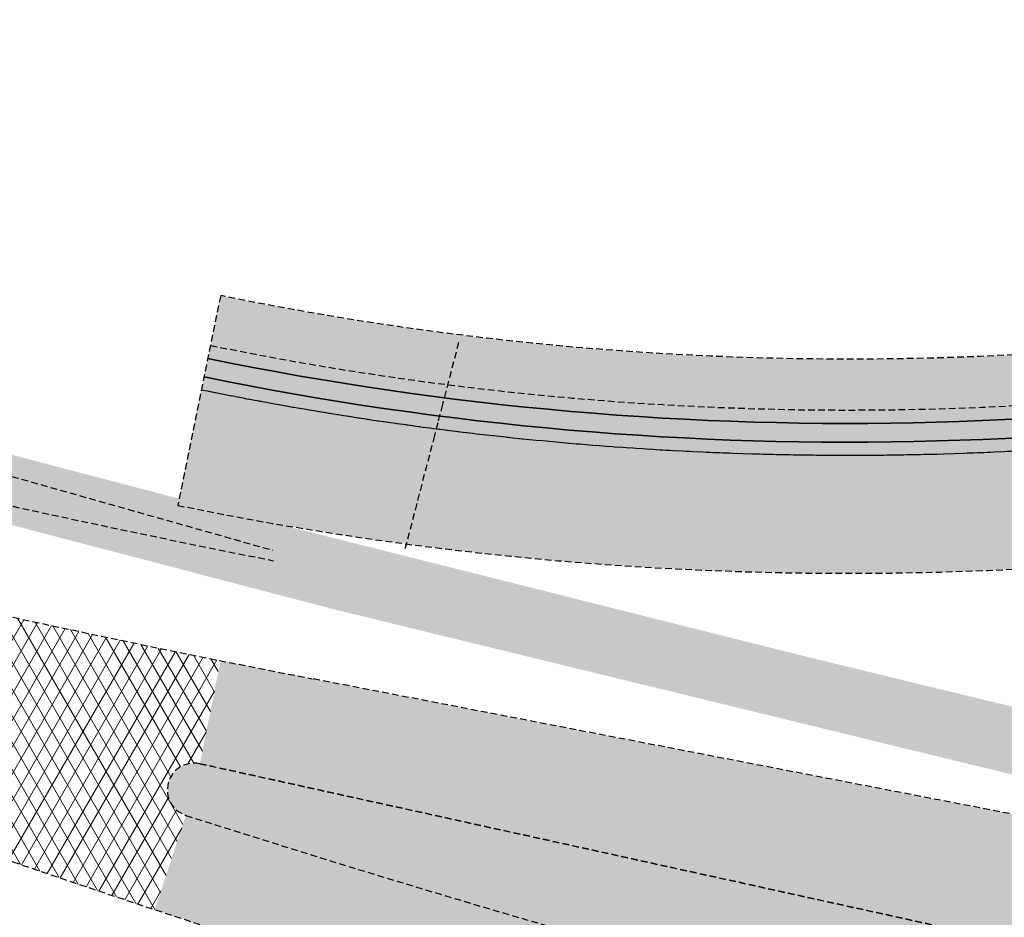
# Model space of a CAD drawing. Header units: metres. Extents: x 101723 to 104407, y 400975 to 405689.
# Tile 28 of 48: x 104193 to 104230, y 402625 to 402658. Entities that reach past the tile are written whole.
import ezdxf

# ---------------------------------------------------------------- set-up
doc = ezdxf.new("R2010")
doc.units = ezdxf.units.M
doc.linetypes.add('HIDDEN', pattern=[0.375, 0.25, -0.125])
doc.layers.add('_hulplijn voor arcering', color=1, linetype='HIDDEN', plot=False)
for name, color, linetype, lineweight, true_color in [('B-WE-VH-OPENVERHARDING_BETONSTRAATSTEEN_HEIDEPAARS-V', 7, 'Continuous', 18, 0xc6b3ff), ('N-WE-GR-GRAS-V', 7, 'Continuous', 18, 0xbeffa8), ('N-WE-GW-WATERGANG_WATERLIJN-V', 7, 'Continuous', 18, 0x006892)]:
    doc.layers.add(name, color=color, linetype=linetype, lineweight=lineweight, true_color=true_color)
for name, color, linetype, lineweight in [('N-WE-GW-TALUD-V', 76, 'Continuous', 18), ('N-WE-GW-WATERGANG_BODEM-G', 90, 'Continuous', 35), ('N-WE-GW-WATERGANG_TALUD-V', 126, 'Continuous', 18), ('N-WE-VH-GESLOTENVERHARDING_ASFALT-V', 253, 'Continuous', 18)]:
    doc.layers.add(name, color=color, linetype=linetype, lineweight=lineweight)

msp = doc.modelspace()

# ---------------------------------------------------------------- hatches: boundary and pattern name
at = {"layer": 'B-WE-VH-OPENVERHARDING_BETONSTRAATSTEEN_HEIDEPAARS-V'}
h = msp.add_hatch(color=256, dxfattribs=at)
h.dxf.hatch_style = 1
h.paths.add_polyline_path([(104231.7493853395, 402623.2343888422), (104199.6381269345, 402630.297256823, 0.9540406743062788), (104199.117714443, 402628.3684412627, 0.01522984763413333), (104228.3615199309, 402619.9558255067), (104230.8287741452, 402619.3267489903)])
at = {"layer": 'N-WE-GR-GRAS-V'}
h = msp.add_hatch(color=256, dxfattribs=at)
h.dxf.hatch_style = 1
h.paths.add_polyline_path([(104159.8453449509, 402650.6544393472), (104181.6104255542, 402644.7241590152), (104200.7690848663, 402639.7009159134), (104222.1267074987, 402634.3395782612), (104230.7725472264, 402632.2398281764), (104233.721896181, 402631.5500254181), (104233.1373308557, 402629.1256828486), (104204.6404123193, 402636.0676653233), (104190.7629724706, 402639.7000678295), (104174.5089212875, 402644.2475274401), (104185.5767998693, 402641.5181697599), (104196.4115231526, 402639.1056205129), (104202.3899187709, 402637.882837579), (104202.3640101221, 402638.2719511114), (104197.8516702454, 402639.5500186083), (104188.7348347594, 402642.1322556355), (104177.7899781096, 402645.2322582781)])
at = {"layer": 'N-WE-GW-TALUD-V'}
h = msp.add_hatch(color=256, dxfattribs=at)
h.dxf.hatch_style = 1
h.paths.add_polyline_path([(103916.7985972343, 402823.336668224), (103921.4068213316, 402831.5008254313), (103921.3407858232, 402832.5018373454), (103912.7634219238, 402823.7121099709), (103912.7729857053, 402822.9299836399), (103931.9137921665, 402804.4273070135), (104013.706999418, 402725.8141046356, 0.0001851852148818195), (104016.2673738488, 402723.3550975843, 0.0003703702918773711), (104017.542869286, 402722.1328216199, 0.0007407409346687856), (104019.6705190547, 402720.1029977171, 0.0009259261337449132), (104021.3707350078, 402718.4917462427, 0.001296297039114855), (104023.4154897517, 402716.5711613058, 0.001481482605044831), (104025.2062753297, 402714.9077519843, 0.001851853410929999), (104027.2245336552, 402713.0579599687, 0.002037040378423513), (104029.06441135, 402711.3978041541, 0.002407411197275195), (104031.0795408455, 402709.6117537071, 0.002592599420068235), (104032.959081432, 402707.9791451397, 0.08550943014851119), (104100.6812986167, 402667.4381220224, 0.002202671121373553), (104102.648075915, 402666.6879082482, 0.002072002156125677), (104104.7532558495, 402665.9054517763, 0.001810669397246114), (104106.7286845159, 402665.1886305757, 0.001680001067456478), (104108.870824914, 402664.428196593, 0.001418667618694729), (104110.8437717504, 402663.7415620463, 0.001288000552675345), (104113.0287813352, 402662.9943604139, 0.001026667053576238), (104114.9779560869, 402662.3378692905, 0.0008960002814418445), (104117.2222969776, 402661.5915616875, 0.0006346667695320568), (104119.0876430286, 402660.9776161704, 0.0005039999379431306), (104121.4468262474, 402660.2070831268, 0.006262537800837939), (104157.1378429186, 402649.0822444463, 0.02351200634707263), (104202.3899187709, 402637.882837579), (104202.3640101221, 402638.2719511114), (104171.5421606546, 402647.0018795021), (104171.2278594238, 402647.1011660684), (104170.1123649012, 402647.4541576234), (104169.1837232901, 402647.7606551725), (104168.38804554, 402648.0107645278), (104167.4394102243, 402648.3067092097), (104166.4909842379, 402648.603279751), (104164.9865304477, 402649.0748156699), (104164.5932815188, 402649.1932422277), (104164.1530399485, 402649.3236843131), (104163.6403966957, 402649.4743645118), (104162.6659012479, 402649.7611592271), (104161.65892664, 402650.0635143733), (104160.7899603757, 402650.3454962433), (104159.8453449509, 402650.6544393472), (104158.899056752, 402650.9576236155), (104157.9500950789, 402651.2517348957), (104157.0013439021, 402651.5465000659), (104156.0535720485, 402651.8444857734), (104155.1061332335, 402652.1435179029), (104154.1589386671, 402652.4432967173), (104153.2119889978, 402652.7438219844), (104152.2652848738, 402653.0450934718), (104151.7948485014, 402653.1877405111), (104151.2538472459, 402653.3516023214), (104150.3604014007, 402653.6096566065), (104149.7024783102, 402653.8001258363), (104149.404535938, 402653.8807364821), (104148.4452775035, 402654.1407849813), (104147.4862002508, 402654.4015682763), (104146.5267948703, 402654.6614232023), (104145.5645937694, 402654.912330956), (104144.1990414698, 402655.2695410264), (104143.6444145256, 402655.4284051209), (104143.5671538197, 402655.4505561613), (104142.6891932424, 402655.7024166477), (104141.82182369, 402655.9515922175), (104141.7340539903, 402655.9767857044), (104140.7789532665, 402656.251372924), (104139.8268484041, 402656.5356664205), (104138.8749797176, 402656.8207691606), (104137.7398043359, 402657.1617434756), (104136.9732023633, 402657.3973781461), (104135.480895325, 402657.8572213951), (104135.0737503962, 402657.9815327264), (104134.1240735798, 402658.2738113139), (104133.1741472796, 402658.5653359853), (104132.2232076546, 402658.853709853), (104131.9176527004, 402658.9465190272), (104131.2723666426, 402659.1424506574), (104130.3216709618, 402659.4317052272), (104129.3711630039, 402659.7216055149), (104128.3566920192, 402660.0317646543), (104127.4699578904, 402660.3009953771), (104126.3912748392, 402660.6292804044), (104125.571471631, 402660.8890691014), (104124.6815918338, 402661.1715957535), (104123.6794712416, 402661.4973504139), (104122.7346782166, 402661.8052203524), (104122.0407682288, 402662.0318158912), (104121.7901339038, 402662.1136821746), (104120.9611417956, 402662.3847161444), (104119.9969892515, 402662.7011161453), (104119.9051076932, 402662.7313063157), (104119.3174978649, 402662.9246459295), (104118.7795014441, 402663.1019785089), (104117.9938875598, 402663.3618513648), (104117.1915516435, 402663.6281621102), (104116.2001979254, 402663.9585526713), (104116.0003664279, 402664.024626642), (104114.8895239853, 402664.3932975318), (104114.3646140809, 402664.5721534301), (104113.9153295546, 402664.7262231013), (104113.3634970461, 402664.9136042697), (104113.2445946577, 402664.9539957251), (104112.5060840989, 402665.2055728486), (104111.726033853, 402665.4728512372), (104110.8359892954, 402665.779854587), (104109.7967951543, 402666.1418459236), (104109.0187150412, 402666.4148872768), (104108.5798010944, 402666.5701138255), (104107.809021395, 402666.8437948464), (104107.0952862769, 402667.089199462), (104106.5631331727, 402667.273721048), (104105.703943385, 402667.5832361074), (104105.1686364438, 402667.7618524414), (104104.4106319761, 402668.0167891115), (104103.528771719, 402668.3163945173), (104102.4412268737, 402668.6912386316), (104101.9739353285, 402668.8551893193), (104101.4404911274, 402669.0434910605), (104100.3904687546, 402669.4152439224), (104099.6353487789, 402669.706084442), (104099.272226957, 402669.8470790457), (104098.2008857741, 402670.256013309), (104097.8432649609, 402670.4029918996), (104097.0341755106, 402670.737123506), (104096.0676881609, 402671.1408622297), (104095.1822416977, 402671.5153149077), (104094.2984623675, 402671.8936386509), (104093.5059737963, 402672.2364956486), (104092.7884091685, 402672.5482829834), (104091.5954960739, 402673.0566887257), (104090.7690420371, 402673.4200033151), (104089.8819125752, 402673.8144469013), (104088.6042405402, 402674.386714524), (104088.1320452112, 402674.5884361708), (104087.2260992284, 402674.9791826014), (104086.3819439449, 402675.3853607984), (104086.0569905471, 402675.5406731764), (104085.5143250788, 402675.799768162), (104084.8853003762, 402676.102346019), (104084.6459775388, 402676.2126136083), (104083.810705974, 402676.600204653), (104082.5910230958, 402677.163710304), (104082.3050100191, 402677.3015484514), (104082.0314622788, 402677.4327188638), (104081.1713902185, 402677.86299624), (104080.3163869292, 402678.3032993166), (104079.2998415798, 402678.8321221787), (104078.6165970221, 402679.1919820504), (104078.6119638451, 402679.1944104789), (104077.8339668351, 402679.5945751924), (104076.890660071, 402680.0531282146), (104076.0280334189, 402680.4793083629), (104074.9711247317, 402681.0053723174), (104074.9487496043, 402681.0170145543), (104074.9472113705, 402681.017783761), (104074.9047630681, 402681.0399016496), (104074.0223214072, 402681.4990541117), (104073.4629696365, 402681.8027564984), (104072.9371670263, 402682.0892489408), (104072.6170684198, 402682.2611181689), (104071.9097720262, 402682.6566038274), (104071.7773305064, 402682.7306512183), (104071.2615729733, 402683.0197275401), (104070.93768335, 402683.2003463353), (104070.0965412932, 402683.6674856), (104069.0105969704, 402684.2741722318), (104068.4210224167, 402684.6140087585), (104067.6746129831, 402685.0609386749), (104066.7737959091, 402685.6090571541), (104065.922838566, 402686.132312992), (104064.9885973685, 402686.7130673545), (104064.1143576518, 402687.2469562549), (104063.4930369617, 402687.6203611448), (104062.3988996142, 402688.2987768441), (104061.8637609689, 402688.6436216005), (104061.05641649, 402689.1667294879), (104060.6175999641, 402689.4527582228), (104060.1513541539, 402689.7564718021), (104059.4455413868, 402690.2184443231), (104058.6405920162, 402690.7448898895), (104057.958403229, 402691.1942453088), (104057.0879274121, 402691.8102360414), (104056.5888916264, 402692.1647725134), (104056.2669925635, 402692.3859696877), (104055.3911909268, 402692.9907757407), (104054.7117219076, 402693.4629747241), (104053.9028903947, 402694.0388657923), (104053.7743155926, 402694.1310000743), (104053.2565834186, 402694.501965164), (104052.7671195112, 402694.8546829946), (104052.3391618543, 402695.1577575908), (104051.6986769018, 402695.6135253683), (104050.5593170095, 402696.4581017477), (104050.0194945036, 402696.8712186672), (104049.2575603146, 402697.4575134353), (104048.1177956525, 402698.3408463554), (104047.741000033, 402698.6388937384), (104047.1110713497, 402699.1409712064), (104046.2325475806, 402699.8296545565), (104045.4751739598, 402700.4203472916), (104044.7200648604, 402701.0138116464), (104043.916518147, 402701.6502017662), (104042.8654778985, 402702.4948176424), (104042.4759540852, 402702.8062982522), (104041.7862557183, 402703.3446240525), (104040.9666361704, 402704.0071840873), (104040.2447925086, 402704.5942190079), (104039.4798316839, 402705.222077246), (104038.5444139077, 402705.9955758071), (104038.0117924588, 402706.459530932), (104037.4946879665, 402706.9102731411), (104037.2878798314, 402707.090184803), (104036.5653081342, 402707.722147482), (104035.8454135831, 402708.3570158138), (104035.1282076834, 402708.9947786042), (104034.4090702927, 402709.6395774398), (104033.821742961, 402710.1692380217), (104033.2048462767, 402710.7194296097), (104032.1236384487, 402711.7009623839), (104031.2732594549, 402712.5218086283), (104030.8908106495, 402712.8840027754), (104030.1557933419, 402713.5623233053), (104029.8786436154, 402713.8192362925), (104029.289590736, 402714.3623784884), (104028.903248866, 402714.7168762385), (104028.2879570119, 402715.2822337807), (104027.850233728, 402715.6829557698), (104027.1830772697, 402716.2974659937), (104026.5164782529, 402716.9150267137), (104025.8513642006, 402717.534582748), (104025.1953617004, 402718.1486620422), (104024.960749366, 402718.3689906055), (104024.5202529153, 402718.781680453), (104023.8409146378, 402719.4200664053), (104023.1285322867, 402720.0918977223), (104022.7526568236, 402720.4484409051), (104022.2386890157, 402720.9226730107), (104021.8358346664, 402721.2953738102), (104021.5304571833, 402721.5741887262), (104020.819836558, 402722.2243980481), (104020.1532887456, 402722.8327231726), (104019.5814808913, 402723.3567020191), (104018.994670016, 402723.8969295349), (104018.6514288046, 402724.2131426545), (104018.3665700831, 402724.4757434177), (104017.9208846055, 402724.8868370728), (104017.1974703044, 402725.5544232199), (104016.1433055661, 402726.5243986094), (104015.8474408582, 402726.8005666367), (104015.1180228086, 402727.48150054), (104014.2586550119, 402728.2769136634), (104013.5246377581, 402728.9563049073), (104012.7997337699, 402729.64517806), (104012.4212387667, 402730.0099869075), (104012.0799177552, 402730.3393450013), (104011.3603113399, 402731.0337300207), (104010.6407049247, 402731.7281150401), (104009.9210985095, 402732.4225000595), (104009.2014920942, 402733.1168850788), (104008.481885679, 402733.8112700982), (104007.7622792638, 402734.5056551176), (104007.0408822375, 402735.1981770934), (104006.3258007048, 402735.8972700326), (104005.7643223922, 402736.4622416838), (104004.9182617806, 402737.3189952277), (104004.2153697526, 402738.0307707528), (104003.6367686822, 402738.6166844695), (104002.8090230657, 402739.4537364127), (104002.1056529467, 402740.1650145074), (104001.4022828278, 402740.876292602), (104000.6850605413, 402741.5731581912), (103999.9631178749, 402742.2651124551), (103999.2414566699, 402742.9573595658), (103998.5197954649, 402743.6496066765), (103997.79813426, 402744.3418537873), (103997.179112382, 402744.9356450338), (103996.3586244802, 402745.7303148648), (103995.4493604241, 402746.6109673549), (103994.929423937, 402747.1295022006), (103994.2200947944, 402747.8345802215), (103993.5092146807, 402748.5380445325), (103993.1015121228, 402748.9386863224), (103992.7964208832, 402749.2395177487), (103992.0843022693, 402749.9416934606), (103991.3721836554, 402750.6438691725), (103990.6600650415, 402751.3460448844), (103989.9479464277, 402752.0482205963), (103989.2358278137, 402752.7503963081), (103988.5237091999, 402753.4525720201), (103987.811590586, 402754.1547477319), (103987.0994719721, 402754.8569234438), (103986.5321100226, 402755.4163636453), (103985.6697814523, 402756.2556009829), (103984.9543777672, 402756.9543587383), (103984.5393150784, 402757.3605812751), (103984.2396687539, 402757.6538392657), (103983.5348401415, 402758.363599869), (103982.8363495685, 402759.0799548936), (103982.3049706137, 402759.6250189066), (103981.439084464, 402760.5123694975), (103980.7401479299, 402761.2282605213), (103980.586124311, 402761.3860203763), (103980.0414779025, 402761.9444288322), (103979.3428832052, 402762.6606755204), (103978.6417576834, 402763.3742890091), (103977.9392699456, 402764.0864851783), (103977.2338689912, 402764.7956502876), (103976.6395472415, 402765.3916849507), (103976.5272085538, 402765.5035049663), (103975.8271235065, 402766.218201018), (103975.1306922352, 402766.9366986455), (103974.4342609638, 402767.6551962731), (103973.7264284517, 402768.3618314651), (103973.0140281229, 402769.0637140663), (103972.0835439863, 402769.9852886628), (103971.5969368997, 402770.4755005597), (103970.891918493, 402771.1850636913), (103970.1865532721, 402771.8942659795), (103969.479969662, 402772.6022005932), (103968.7696924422, 402773.3062921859), (103968.5458512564, 402773.5281839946), (103968.0645394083, 402774.0157152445), (103967.3614468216, 402774.7272820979), (103966.6575323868, 402775.4379938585), (103965.9473471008, 402776.1421811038), (103965.5582092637, 402776.5180445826), (103965.2255827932, 402776.8343209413), (103964.4922383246, 402777.5144121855), (103963.7506034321, 402778.1858776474), (103962.9839802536, 402778.8313440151), (103962.2173570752, 402779.4768103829), (103961.4661917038, 402780.1528018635), (103960.7592176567, 402780.8458882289), (103960.0393762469, 402781.5400287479), (103959.3195348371, 402782.2341692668), (103958.6008468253, 402782.9295098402), (103957.8977910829, 402783.6411150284), (103957.1429040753, 402784.4051817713), (103956.4867674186, 402785.0592145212), (103955.7667093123, 402785.753129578), (103955.046651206, 402786.4470446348), (103954.3265804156, 402787.1409464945), (103953.6020825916, 402787.8302422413), (103952.882780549, 402788.5249439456), (103952.1652517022, 402789.2214905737), (103951.4477228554, 402789.9180372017), (103951.2430707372, 402790.1167048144), (103950.7302051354, 402790.6145954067), (103950.0337986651, 402791.3331188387), (103949.3395774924, 402792.0539159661), (103948.6243527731, 402792.7528599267), (103948.5643956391, 402792.8112468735), (103947.9181746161, 402793.4612163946), (103947.2102364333, 402794.1677416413), (103946.5022982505, 402794.8742668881), (103945.7943600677, 402795.5807921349), (103945.0814224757, 402796.2821157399), (103944.3699082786, 402796.984920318), (103943.8885010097, 402797.4609361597), (103943.6576893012, 402797.6869916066), (103942.9432281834, 402798.3867300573), (103942.2151678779, 402799.0723192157), (103941.5854404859, 402799.6460537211), (103940.752515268, 402800.4367013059), (103940.0423968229, 402801.1409580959), (103939.3302137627, 402801.8430667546), (103938.6180175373, 402802.5451617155), (103937.9533999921, 402803.1871992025), (103937.1901820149, 402803.9457692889), (103936.4808191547, 402804.6508122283), (103935.6100920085, 402805.5162367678), (103935.044953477, 402806.0430648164), (103934.3095769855, 402806.7210418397), (103934.2096221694, 402806.8128980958), (103933.5894838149, 402807.4122105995), (103932.8952406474, 402808.1298300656), (103932.169872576, 402808.8150819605), (103931.4369285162, 402809.4924688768), (103930.704124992, 402810.1700134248), (103929.9099783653, 402810.904587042), (103929.2485451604, 402811.5355418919), (103928.5297703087, 402812.2276679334), (103927.8027937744, 402812.9112911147), (103927.0581831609, 402813.5766464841), (103926.2481431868, 402814.1742432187), (103925.496064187, 402814.7519125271), (103924.7305317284, 402815.4757317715), (103923.993142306, 402816.1486864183), (103923.1863094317, 402816.8498665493)])
at = {"layer": 'N-WE-GW-WATERGANG_TALUD-V'}
h = msp.add_hatch(color=256, dxfattribs=at)
h.dxf.hatch_style = 1
edge = h.paths.add_edge_path()
edge.add_arc((104262.9173105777, 402613.8035631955), 36.64999942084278, 82.63617936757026, 104.7194209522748)
edge.add_arc((104223.8770283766, 402762.411028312), 117.0000000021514, 258.4329196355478, 284.71942095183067, ccw=False)
edge.add_line((104200.4167655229, 402647.7872259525), (104200.0357868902, 402645.9258137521))
edge.add_arc((104223.8770283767, 402762.4110283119), 118.9000000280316, 258.4329196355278, 284.7194209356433)
edge.add_arc((104262.9173105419, 402613.80356316), 34.74999942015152, 82.63617936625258, 104.71942093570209, ccw=False)
edge.add_line((104267.3711964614, 402648.2669547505), (104323.5403203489, 402641.0079225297))
edge.add_line((104323.5403203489, 402641.0079225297), (104322.4353339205, 402629.9993818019))
edge.add_arc((104321.3159587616, 402630.1117395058), 1.125000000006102, 174.2681130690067, 354.26811306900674, ccw=False)
edge.add_line((104320.1965836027, 402630.2240972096), (104321.0895840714, 402639.1207060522))
edge.add_arc((104320.5920840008, 402639.1706428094), 0.499999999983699, 354.2681130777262, 442.6361793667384)
edge.add_line((104320.6561686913, 402639.6665189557), (104267.1533085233, 402646.5809758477))
edge.add_arc((104262.9173105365, 402613.8035630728), 33.04999950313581, 82.63617935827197, 104.7194209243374)
edge.add_arc((104223.8770283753, 402762.4110283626), 120.6000000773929, 258.432919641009, 284.71942092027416, ccw=False)
edge.add_line((104199.6949112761, 402644.2603397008), (104198.8126449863, 402639.9497010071))
edge.add_arc((104223.8770283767, 402762.4110283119), 125.0000000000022, 258.4329196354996, 284.7194208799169)
edge.add_arc((104262.9173104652, 402613.8035628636), 28.64999971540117, 82.63617926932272, 104.71942087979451, ccw=False)
edge.add_line((104266.5893632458, 402642.2172657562), (104317.7957669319, 402635.5995920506))
edge.add_arc((104317.5394281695, 402633.6160874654), 2.000000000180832, -7.0628185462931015, 82.63617936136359, ccw=False)
edge.add_line((104319.5242520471, 402633.3701724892), (104319.0006128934, 402629.1437869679))
edge.add_arc((104321.3347749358, 402628.9721358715), 2.340465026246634, 175.7941172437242, 353.5323248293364)
edge.add_line((104323.660344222, 402628.7084996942), (104324.6296894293, 402640.8649854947))
edge.add_arc((104322.6360175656, 402641.0239587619), 1.999999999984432, 355.4409419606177, 442.6361793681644)
edge.add_line((104322.8923563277, 402643.007463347), (104267.6147183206, 402650.1512841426))
at = {"layer": 'N-WE-GW-WATERGANG_WATERLIJN-V'}
h = msp.add_hatch(color=256, dxfattribs=at)
h.dxf.hatch_style = 1
edge = h.paths.add_edge_path()
edge.add_line((104267.1533085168, 402646.5809758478), (104320.6561686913, 402639.6665189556))
edge.add_arc((104320.5920840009, 402639.1706428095), 0.4999999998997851, -5.731886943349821, 82.63617937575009, ccw=False)
edge.add_line((104321.0895840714, 402639.1207060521), (104320.1965835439, 402630.2240966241))
edge.add_arc((104321.3159588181, 402630.111740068), 1.125000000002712, 174.2681718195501, 354.2680842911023)
edge.add_line((104322.4353339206, 402629.9993818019), (104323.5403203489, 402641.0079225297))
edge.add_line((104323.5403203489, 402641.0079225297), (104267.3711964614, 402648.2669547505))
edge.add_arc((104262.917310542, 402613.8035631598), 34.74999942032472, 82.63617936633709, 104.7194209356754)
edge.add_arc((104223.8770283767, 402762.4110283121), 118.9000000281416, 258.4329196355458, 284.7194209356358, ccw=False)
edge.add_line((104200.0357868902, 402645.9258137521), (104199.6949112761, 402644.2603397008))
edge.add_arc((104223.8770283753, 402762.4110283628), 120.6000000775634, 258.4329196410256, 284.719420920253)
edge.add_arc((104262.917310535, 402613.803563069), 33.04999950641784, 82.63617936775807, 104.7194209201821, ccw=False)
at = {"layer": 'N-WE-VH-GESLOTENVERHARDING_ASFALT-V'}
h = msp.add_hatch(dxfattribs=at)
h.set_pattern_fill('AVH-ASFALT-SO', color=256, scale=0.5, pattern_type=2)
h.set_pattern_definition([(59.99999999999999, (0, 0), (-0.4330127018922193, 0.2500000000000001), []), (120, (0, 0), (-0.4330127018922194, -0.2499999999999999), [])])
edge = h.paths.add_edge_path()
edge.add_line((104199.6381269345, 402630.2972568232), (104200.4107659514, 402634.1477486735))
edge.add_arc((104298.7798370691, 403124.3757831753), 499.9999999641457, 253.40544302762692, 258.653721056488, ccw=False)
edge.add_arc((104583.3775733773, 404079.3712694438), 1496.500000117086, 251.9705608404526, 253.4054430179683, ccw=False)
edge.add_arc((104502.4760494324, 403830.8220098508), 1235.115626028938, 251.8546855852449, 251.9706385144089, ccw=False)
edge.add_arc((104359.9926061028, 403396.0580613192), 777.5992628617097, 251.7092306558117, 251.8546855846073, ccw=False)
edge.add_arc((104324.3330444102, 403288.1752089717), 663.9756994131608, 251.503882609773, 251.7092306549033, ccw=False)
edge.add_arc((104273.8629957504, 403137.3021470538), 504.8848240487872, 251.2698244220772, 251.5038822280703, ccw=False)
edge.add_arc((104256.9673455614, 403087.4760656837), 452.2720748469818, 250.97449232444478, 251.2699682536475, ccw=False)
edge.add_arc((104230.8569577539, 403011.7602074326), 372.1806050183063, 250.64973586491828, 250.9747276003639, ccw=False)
edge.add_arc((104220.9591810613, 402983.5782004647), 342.3110302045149, 250.2632381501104, 250.6498644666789, ccw=False)
edge.add_arc((104204.7124947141, 402938.2945360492), 294.201103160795, 249.84826369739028, 250.2632381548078, ccw=False)
edge.add_arc((104198.1085204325, 402920.2986956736), 275.0317853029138, 249.3733965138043, 249.84826369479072, ccw=False)
edge.add_arc((104186.8124583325, 402890.2883237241), 242.9658619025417, 248.8713716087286, 249.3733963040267, ccw=False)
edge.add_arc((104184.4814603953, 402884.2572526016), 236.4999999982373, 229.3167791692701, 248.87144808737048, ccw=False)
edge.add_arc((104189.4479485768, 402890.0351656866), 244.1190737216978, 228.7246416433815, 229.3168428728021, ccw=False)
edge.add_arc((104215.5450817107, 402919.7666877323), 283.6794549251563, 228.1729046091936, 228.7246416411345, ccw=False)
edge.add_arc((104231.8896859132, 402938.0297437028), 308.188336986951, 227.7060500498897, 228.1729046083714, ccw=False)
edge.add_arc((104275.9362590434, 402986.4465678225), 373.6428208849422, 227.2801272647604, 227.7060503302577, ccw=False)
edge.add_arc((104305.010385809, 403017.9336404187), 416.5000324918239, 226.9421064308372, 227.2802823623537, ccw=False)
edge.add_arc((104392.7908009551, 403111.8761314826), 545.071385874, 226.6433853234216, 226.9421070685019, ccw=False)
edge.add_arc((104455.5580499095, 403178.3551778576), 636.4999981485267, 226.4328106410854, 226.6436191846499, ccw=False)
edge.add_arc((104703.6717359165, 403439.1991558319), 996.4999731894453, 226.2630453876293, 226.432810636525, ccw=False)
edge.add_arc((104841.9414398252, 403583.7034239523), 1196.499959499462, 226.1781627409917, 226.2630453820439, ccw=False)
edge.add_arc((107334.6460506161, 406181.0894002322), 4796.498596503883, 226.1357214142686, 226.1781627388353, ccw=False)
edge.add_line((104010.9005419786, 402722.8941223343), (103929.1088875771, 402801.5058322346))
edge.add_arc((107391.4458634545, 406403.8987799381), 4996.500003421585, 225.852292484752, 226.1357214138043, ccw=False)
edge.add_line((103911.3311205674, 402818.6772162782), (103911.3311207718, 402818.677201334))
edge.add_line((103911.3311207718, 402818.677201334), (103911.3248010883, 402818.683350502))
edge.add_arc((107391.4458481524, 406403.8987642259), 4996.499981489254, 225.7147874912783, 225.852191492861, ccw=False)
edge.add_line((103902.7369242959, 402827.039512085), (103902.7306046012, 402827.0456612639))
edge.add_line((103902.7306046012, 402827.0456612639), (103902.7306195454, 402827.0456614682))
edge.add_arc((107391.4428964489, 406403.8957389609), 4996.495754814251, 225.7005735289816, 225.7146865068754, ccw=False)
edge.add_line((103901.8496830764, 402827.9051023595), (103768.8448532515, 402957.6964800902))
edge.add_line((103768.8448532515, 402957.6964800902), (103763.9559964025, 402952.6865820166))
edge.add_line((103763.9559964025, 402952.6865820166), (103896.9608260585, 402822.8952044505))
edge.add_arc((107391.4458633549, 406403.8987798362), 5003.500003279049, 225.7005735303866, 226.1357214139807)
edge.add_line((103924.2582203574, 402796.4589492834), (104006.0498748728, 402717.8472392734))
edge.add_arc((107334.6457252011, 406181.0890614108), 4803.498126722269, 226.1357214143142, 226.1781627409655)
edge.add_arc((104841.9414520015, 403583.703436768), 1203.499977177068, 226.178162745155, 226.2630453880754)
edge.add_arc((104703.6716998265, 403439.1991180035), 1003.499920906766, 226.2630453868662, 226.4328106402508)
edge.add_arc((104455.5580549, 403178.3551831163), 643.5000053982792, 226.432810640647, 226.6450172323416)
edge.add_arc((104392.7907988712, 403111.8761263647), 552.0713806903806, 226.6450176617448, 226.9430233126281)
edge.add_arc((104305.0103783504, 403017.9336331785), 423.5000221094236, 226.9433011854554, 227.2823015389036)
edge.add_arc((104275.9362590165, 402986.4465651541), 380.6428188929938, 227.282376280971, 227.7060500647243)
edge.add_arc((104231.8896903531, 402938.0297486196), 315.1883436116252, 227.7060500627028, 228.1729046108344)
edge.add_arc((104215.545077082, 402919.7666824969), 290.6794479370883, 228.1729046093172, 228.7246416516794)
edge.add_arc((104189.4479448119, 402890.0351680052), 251.1190729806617, 228.7246426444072, 229.3250019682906)
edge.add_arc((104184.481460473, 402884.2572525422), 243.4999999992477, 229.3251943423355, 248.8631418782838)
edge.add_arc((104186.812456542, 402890.2883215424), 249.9658592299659, 248.8632826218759, 249.3733965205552)
edge.add_arc((104198.1085226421, 402920.2987016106), 282.0317916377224, 249.3733965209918, 249.8482637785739)
edge.add_arc((104204.7124956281, 402938.2945385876), 301.2011058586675, 249.8482637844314, 250.263238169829)
edge.add_arc((104220.95918662, 402983.578206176), 349.3110374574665, 250.2632376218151, 250.6459616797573)
edge.add_arc((104230.8569546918, 403011.7602043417), 379.1806010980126, 250.6461436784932, 250.9734001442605)
edge.add_arc((104256.9673488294, 403087.4760749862), 459.2720847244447, 250.9733997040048, 251.2670078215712)
edge.add_arc((104273.8629902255, 403137.302141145), 511.8848166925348, 251.2671706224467, 251.5038826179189)
edge.add_arc((104324.3330442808, 403288.1752025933), 670.9756933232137, 251.503882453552, 251.7085495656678)
edge.add_arc((104359.9926202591, 403396.0580687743), 784.599274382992, 251.7086475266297, 251.8538840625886)
edge.add_arc((104502.476025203, 403830.8219243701), 1242.115537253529, 251.8541796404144, 251.969730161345)
edge.add_arc((104583.3775731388, 404079.3712695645), 1503.500000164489, 251.9698109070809, 253.9777527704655)
edge.add_arc((104031.2943090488, 402156.8458157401), 496.7249999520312, 71.04411973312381, 73.97775277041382, ccw=False)
edge.add_arc((104355.0704345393, 403099.5174175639), 500.0000014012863, 251.0441197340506, 251.6851923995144)
edge.add_line((104197.9515259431, 402624.8452675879), (104199.117714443, 402628.3684412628))
edge.add_arc((104199.4233118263, 402629.3206020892), 1.00000000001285, 77.59531966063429, 252.2058924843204, ccw=False)
h = msp.add_hatch(color=256, dxfattribs=at)
h.dxf.hatch_style = 1
edge = h.paths.add_edge_path()
edge.add_line((104200.4107659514, 402634.1477486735), (104199.6381269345, 402630.297256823))
edge.add_line((104199.6381269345, 402630.297256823), (104236.1448176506, 402622.267613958))
edge.add_line((104236.1448176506, 402622.267613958), (104245.0645266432, 402620.3057248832))
edge.add_line((104245.0645266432, 402620.3057248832), (104246.4392980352, 402626.1272735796))
edge.add_arc((104244.1577188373, 402640.9527380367), 15.00000000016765, 259.05433088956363, 278.74895036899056, ccw=False)
edge.add_line((104241.3095476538, 402626.2256228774), (104237.2617254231, 402627.0084571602))
edge.add_line((104237.2617254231, 402627.0084571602), (104232.8399943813, 402627.8636040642))
edge.add_line((104232.8399943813, 402627.8636040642), (104203.8407976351, 402633.471944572))
edge.add_arc((104298.7798370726, 403124.3757831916), 499.9999999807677, 258.6537210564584, 259.0543308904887, ccw=False)
edge = h.paths.add_edge_path()
edge.add_line((104199.117714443, 402628.3684412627), (104197.9515259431, 402624.8452675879))
edge.add_arc((104355.0704340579, 403099.5174161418), 499.9999998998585, 251.6851924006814, 255.5037373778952)
edge.add_line((104229.9120082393, 402615.435430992), (104234.2725848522, 402614.3207070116))
edge.add_line((104234.2725848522, 402614.3207070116), (104238.2321535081, 402613.3111346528))
edge.add_arc((104235.1438300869, 402601.1986510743), 12.4999999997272, 52.14116094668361, 75.6960466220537, ccw=False)
edge.add_line((104242.8153071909, 402611.0677158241), (104244.0398879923, 402615.958307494))
edge.add_line((104244.0398879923, 402615.958307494), (104235.1899966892, 402618.2147668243))
edge.add_line((104235.1899966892, 402618.2147668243), (104230.8287741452, 402619.3267489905))
edge.add_line((104230.8287741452, 402619.3267489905), (104228.361519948, 402619.9558255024))
edge.add_arc((104351.8018070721, 403104.0917941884), 499.6250000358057, 252.2058924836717, 255.69604662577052, ccw=False)

# ---------------------------------------------------------------- linework, layer by layer
at = {"layer": '_hulplijn voor arcering'}
for p, q in [((104200.4167655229, 402647.7872259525), (104198.8126449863, 402639.9497010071)), ((104209.3068656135, 402646.0410630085), (104208.8297716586, 402644.2019378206)), ((104208.8297716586, 402644.2019378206), (104208.7042206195, 402643.7179575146)), ((104208.7042206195, 402643.7179575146), (104208.5284491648, 402643.0403850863)), ((104208.5284491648, 402643.0403850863), (104208.4028981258, 402642.5564047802)), ((104208.4028981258, 402642.5564047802), (104207.2980489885, 402638.2973781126))]:
    msp.add_line(p, q, dxfattribs=at)
at = {"layer": '_hulplijn voor arcering', "flags": 128}
for points in [[(103921.3407858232, 402832.5018373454), (103912.7634219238, 402823.7121099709), (103912.7729857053, 402822.9299836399), (103931.9137921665, 402804.4273070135), (104013.7069990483, 402725.8141049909, 0.0001851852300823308), (104016.2673736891, 402723.3550977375, 0.0003703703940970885), (104017.5428694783, 402722.1328214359, 0.0007407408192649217), (104019.6705189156, 402720.1029978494, 0.0009259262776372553), (104021.3707351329, 402718.4917461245, 0.001296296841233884), (104023.4154895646, 402716.5711614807, 0.001481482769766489), (104025.2062753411, 402714.9077519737, 0.001851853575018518), (104027.2245338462, 402713.057959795, 0.002037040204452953), (104029.0644113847, 402711.3978041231, 0.002407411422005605), (104031.0795410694, 402709.6117535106, 0.002592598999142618), (104032.9590813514, 402707.979145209, 0.08550943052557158), (104100.6812988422, 402667.4381219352, 0.002202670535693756), (104102.6480756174, 402666.6879083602, 0.002072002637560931), (104104.7532560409, 402665.905451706, 0.001810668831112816), (104106.7286840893, 402665.1886307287, 0.001680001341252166), (104108.870824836, 402664.4281966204, 0.001418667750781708), (104110.8437718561, 402663.7415620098, 0.001288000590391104), (104113.0287815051, 402662.9943603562, 0.001026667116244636), (104114.9779563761, 402662.3378691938, 0.0008960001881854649), (104117.2222970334, 402661.591561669, 0.0006346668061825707), (104119.0876431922, 402660.9776161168, 0.0005040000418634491), (104121.4468268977, 402660.2070829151, 0.006262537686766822), (104157.1378429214, 402649.0822444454, 0.02351200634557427), (104202.3899187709, 402637.882837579)], [(104198.8126449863, 402639.9497010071, 0.1152021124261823), (104255.6377514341, 402641.5133175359, -0.3009958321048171), (104285.5818518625, 402631.3290028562, 0.1719668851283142), (104295.9745751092, 402624.6385863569), (104305.8203323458, 402622.3189984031, 0.09077719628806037), (104319.1286871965, 402621.64881799, 0.3538727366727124), (104323.4610137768, 402626.2087114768), (104324.6296894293, 402640.8649854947, 0.3999473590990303), (104322.8923563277, 402643.007463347), (104267.6147183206, 402650.1512841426, 0.0966556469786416), (104253.6050651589, 402649.2507710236, -0.1152021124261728), (104200.4167655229, 402647.7872259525)], [(104200.0357868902, 402645.9258137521, 0.115202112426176), (104254.087828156, 402647.4131257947, -0.09665564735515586), (104267.3711964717, 402648.2669547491), (104322.0944712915, 402641.1947772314, -0.4058955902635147), (104323.3947174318, 402639.5573385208), (104322.5179701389, 402630.8226536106, -0.3563993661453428), (104317.6016583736, 402625.9001525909, -0.08336027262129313), (104306.8293168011, 402626.6017487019), (104296.9835595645, 402628.9213366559, -0.1719668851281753), (104289.0626191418, 402634.0205189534, 0.3009958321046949), (104254.5197740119, 402645.768916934, -0.1152021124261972), (104199.6949112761, 402644.2603397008, -0.1152021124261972)], [(104200.0357868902, 402645.9258137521, 0.115202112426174), (104254.087828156, 402647.4131257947, -0.09665564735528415), (104267.3711964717, 402648.2669547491), (104323.5403203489, 402641.0079225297), (104322.4353339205, 402629.9993818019, -1), (104320.1965836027, 402630.2240972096), (104321.0895840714, 402639.1207060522, 0.4058955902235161), (104320.6561686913, 402639.6665189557), (104267.1533085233, 402646.5809758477, 0.09665564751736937), (104254.5197740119, 402645.768916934, -0.1152021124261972), (104199.6949112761, 402644.2603397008, -0.1152021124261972)]]:
    msp.add_lwpolyline(points, format="xyb", dxfattribs=at)
msp.add_lwpolyline([(103921.4068213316, 402831.5008254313), (103916.7985972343, 402823.336668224), (103923.0400760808, 402816.9983683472), (103923.2470890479, 402816.8126966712), (103923.5786503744, 402816.50890167), (103923.993142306, 402816.1486864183), (103924.7305317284, 402815.4757317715), (103925.4556692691, 402814.7901063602), (103925.4961779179, 402814.7518251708), (103926.2481431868, 402814.1742432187), (103927.0581831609, 402813.5766464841), (103927.8027937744, 402812.9112911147), (103928.5297703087, 402812.2276679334), (103929.2485451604, 402811.5355418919), (103929.9095226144, 402810.9050217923), (103929.9714620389, 402810.8477155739), (103930.704124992, 402810.1700134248), (103931.4369285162, 402809.4924688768), (103932.169872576, 402808.8150819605), (103932.8952406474, 402808.1298300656), (103933.5894838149, 402807.4122105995), (103934.2096221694, 402806.8128980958), (103934.3095769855, 402806.7210418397), (103935.044953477, 402806.0430648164), (103935.6100920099, 402805.5162367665), (103935.7714562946, 402805.3558551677), (103936.4808191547, 402804.6508122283), (103937.1901820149, 402803.9457692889), (103937.899544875, 402803.2407263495), (103937.9533999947, 402803.1871992), (103938.6180175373, 402802.5451617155), (103939.3302137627, 402801.8430667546), (103940.0423968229, 402801.1409580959), (103940.752515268, 402800.4367013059), (103941.4778031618, 402799.7482275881), (103941.6387791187, 402799.5974577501), (103942.2151678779, 402799.0723192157), (103942.9432281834, 402798.3867300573), (103943.6576893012, 402797.6869916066), (103943.8885010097, 402797.4609361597), (103944.3699082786, 402796.984920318), (103945.0814224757, 402796.2821157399), (103945.7943600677, 402795.5807921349), (103946.5022982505, 402794.8742668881), (103947.2102364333, 402794.1677416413), (103947.9181746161, 402793.4612163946), (103948.5643956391, 402792.8112468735), (103948.6243527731, 402792.7528599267), (103949.3395774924, 402792.0539159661), (103950.0337986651, 402791.3331188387), (103950.7302051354, 402790.6145954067), (103951.2430707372, 402790.1167048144), (103951.4477228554, 402789.9180372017), (103952.1652517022, 402789.2214905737), (103952.882780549, 402788.5249439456), (103953.6020825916, 402787.8302422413), (103954.3265804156, 402787.1409464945), (103955.046651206, 402786.4470446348), (103955.7667093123, 402785.753129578), (103956.4867674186, 402785.0592145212), (103957.1429040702, 402784.4051817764), (103957.1947353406, 402784.3527202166), (103957.8977910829, 402783.6411150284), (103958.6008468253, 402782.9295098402), (103959.3195348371, 402782.2341692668), (103960.0393762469, 402781.5400287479), (103960.7592176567, 402780.8458882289), (103961.322104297, 402780.294058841), (103961.4736346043, 402780.1461038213), (103962.2173570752, 402779.4768103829), (103962.9839802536, 402778.8313440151), (103963.7506034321, 402778.1858776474), (103964.4922383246, 402777.5144121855), (103965.2255827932, 402776.8343209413), (103965.5582092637, 402776.5180445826), (103965.9473471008, 402776.1421811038), (103966.6575323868, 402775.4379938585), (103967.3614468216, 402774.7272820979), (103968.0645394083, 402774.0157152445), (103968.5458512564, 402773.5281839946), (103968.7696924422, 402773.3062921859), (103969.479969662, 402772.6022005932), (103970.1865532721, 402771.8942659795), (103970.891918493, 402771.1850636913), (103971.5969368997, 402770.4755005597), (103971.9527676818, 402770.1170337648), (103972.3034478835, 402769.7674903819), (103973.0140281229, 402769.0637140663), (103973.7264284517, 402768.3618314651), (103974.4342609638, 402767.6551962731), (103975.1306922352, 402766.9366986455), (103975.8271235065, 402766.218201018), (103976.5272085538, 402765.5035049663), (103976.6395472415, 402765.3916849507), (103977.2338689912, 402764.7956502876), (103977.9392699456, 402764.0864851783), (103978.6417576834, 402763.3742890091), (103979.3428832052, 402762.6606755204), (103980.0414779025, 402761.9444288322), (103980.586124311, 402761.3860203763), (103980.7401479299, 402761.2282605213), (103981.439084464, 402760.5123694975), (103982.137851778, 402759.7963024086), (103982.3049706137, 402759.6250189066), (103982.8363495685, 402759.0799548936), (103983.5348401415, 402758.363599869), (103984.2396687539, 402757.6538392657), (103984.5393150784, 402757.3605812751), (103984.9543777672, 402756.9543587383), (103985.6697814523, 402756.2556009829), (103986.3864321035, 402755.5581406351), (103986.532110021, 402755.4163636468), (103987.0994719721, 402754.8569234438), (103987.811590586, 402754.1547477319), (103988.5237091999, 402753.4525720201), (103989.2358278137, 402752.7503963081), (103989.9479464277, 402752.0482205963), (103990.6600650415, 402751.3460448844), (103991.3721836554, 402750.6438691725), (103992.0843022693, 402749.9416934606), (103992.7964208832, 402749.2395177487), (103993.1015121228, 402748.9386863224), (103993.5092146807, 402748.5380445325), (103994.2200947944, 402747.8345802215), (103994.929423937, 402747.1295022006), (103995.3158815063, 402746.7440864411), (103995.6403011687, 402746.426034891), (103996.3586244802, 402745.7303148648), (103997.0769477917, 402745.0345948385), (103997.1791123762, 402744.9356450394), (103997.79813426, 402744.3418537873), (103998.5197954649, 402743.6496066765), (103999.2414566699, 402742.9573595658), (103999.9631178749, 402742.2651124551), (104000.6850605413, 402741.5731581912), (104001.4022828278, 402740.876292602), (104002.1056529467, 402740.1650145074), (104002.8090230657, 402739.4537364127), (104003.5123931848, 402738.7424583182), (104003.6367686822, 402738.6166844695), (104004.2153697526, 402738.0307707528), (104004.9182617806, 402737.3189952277), (104005.6211538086, 402736.6072197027), (104005.7643223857, 402736.4622416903), (104006.3258007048, 402735.8972700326), (104007.0408822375, 402735.1981770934), (104007.7622792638, 402734.5056551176), (104008.481885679, 402733.8112700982), (104009.2014920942, 402733.1168850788), (104009.9210985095, 402732.4225000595), (104010.6407049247, 402731.7281150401), (104011.3603113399, 402731.0337300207), (104012.0799177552, 402730.3393450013), (104012.4212387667, 402730.0099869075), (104012.7997337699, 402729.64517806), (104013.5246377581, 402728.9563049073), (104014.2586550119, 402728.2769136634), (104014.9926722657, 402727.5975224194), (104015.1183882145, 402727.4811623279), (104015.2189832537, 402727.3872508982), (104015.7239690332, 402726.9158252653), (104015.8474408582, 402726.8005666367), (104016.1351122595, 402726.5320464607), (104016.4558430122, 402726.2368262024), (104016.4773542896, 402726.2170282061), (104017.1084363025, 402725.6363466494), (104017.1894383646, 402725.5618353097), (104017.737940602, 402725.0556718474), (104017.9208846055, 402724.8868370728), (104018.3665700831, 402724.4757434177), (104018.6514288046, 402724.2131426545), (104018.994670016, 402723.8969295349), (104019.3812936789, 402723.5409975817), (104019.6222980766, 402723.3192989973), (104020.1112616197, 402722.8712349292), (104020.2505238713, 402722.7439814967), (104020.8390724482, 402722.2068424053), (104020.8417895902, 402722.2043529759), (104020.878815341, 402722.1704331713), (104021.5055600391, 402721.5969693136), (104021.5703765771, 402721.5377416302), (104021.8358346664, 402721.2953738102), (104022.1302201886, 402721.0230229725), (104022.2957319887, 402720.8700401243), (104022.7526568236, 402720.4484409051), (104023.0156883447, 402720.1989377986), (104023.3670099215, 402719.8669949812), (104023.7302689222, 402719.5244138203), (104023.9817963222, 402719.2876774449), (104024.4450442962, 402718.8523552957), (104024.5966511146, 402718.710104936), (104024.960749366, 402718.3689906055), (104025.1595617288, 402718.1822824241), (104025.2111786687, 402718.1338558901), (104025.8253689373, 402717.5589167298), (104025.8735574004, 402717.5139097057), (104026.440070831, 402716.9862004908), (104026.5882435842, 402716.8485407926), (104027.0553559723, 402716.4157914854), (104027.3037443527, 402716.1863209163), (104027.6712948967, 402715.8477742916), (104028.0201706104, 402715.5273838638), (104028.2879570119, 402715.2822337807), (104028.736337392, 402714.8704421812), (104028.903248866, 402714.7168762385), (104029.3598963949, 402714.2978677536), (104029.4507737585, 402714.2138609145), (104029.5175947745, 402714.1521450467), (104029.8786436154, 402713.8192362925), (104030.1296672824, 402713.5865417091), (104030.1623165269, 402713.5563032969), (104030.741257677, 402713.0220197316), (104030.8734341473, 402712.9004590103), (104031.3467360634, 402712.4522233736), (104031.5723917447, 402712.2330648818), (104031.9438716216, 402711.8744861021), (104032.2713657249, 402711.5676333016), (104032.5527087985, 402711.311447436), (104032.9840832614, 402710.919840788), (104033.1660983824, 402710.7551420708), (104033.2601144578, 402710.6701375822), (104033.6999833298, 402710.2778317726), (104033.7827796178, 402710.204200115), (104033.7969377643, 402710.1916077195), (104034.3962599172, 402709.6511300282), (104034.4137018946, 402709.6354246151), (104035.1282076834, 402708.9947786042), (104035.8454135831, 402708.3570158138), (104036.5653081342, 402707.722147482), (104037.2878798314, 402707.090184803), (104037.4946879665, 402706.9102731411), (104037.8310344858, 402706.6176112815), (104038.0117924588, 402706.459530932), (104038.5222602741, 402706.0148733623), (104038.740028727, 402705.833821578), (104039.4798316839, 402705.222077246), (104040.2218925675, 402704.6130146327), (104040.6653663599, 402704.2521899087), (104040.9666361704, 402704.0071840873), (104041.7132754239, 402703.4036195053), (104041.7979357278, 402703.3355075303), (104042.4691036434, 402702.8116451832), (104042.4749332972, 402702.8071145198), (104043.1037491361, 402702.3042853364), (104043.2183811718, 402702.2112245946), (104043.8962171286, 402701.6665156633), (104043.9672288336, 402701.6100400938), (104044.7200648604, 402701.0138116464), (104045.4751739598, 402700.4203472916), (104046.2325475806, 402699.8296545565), (104046.9886236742, 402699.2369591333), (104047.1009500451, 402699.1492304), (104047.1513381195, 402699.1088770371), (104047.741000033, 402698.6388937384), (104047.9565722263, 402698.4683749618), (104048.497776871, 402698.0463558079), (104049.2575603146, 402697.4575134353), (104050.0194945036, 402696.8712186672), (104050.4207527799, 402696.5641425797), (104050.785617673, 402696.2903512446), (104051.5579384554, 402695.7178509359), (104051.7212081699, 402695.5974921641), (104052.3391618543, 402695.1577575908), (104052.7671195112, 402694.8546829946), (104053.1215949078, 402694.5992406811), (104053.3947120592, 402694.4029933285), (104053.7743155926, 402694.1310000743), (104053.9028903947, 402694.0388657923), (104054.686194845, 402693.4811500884), (104054.783113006, 402693.4133612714), (104055.2825893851, 402693.0662486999), (104055.4757418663, 402692.9323870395), (104056.2669925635, 402692.3859696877), (104056.5888916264, 402692.1647725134), (104057.0546379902, 402691.8338862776), (104057.1688548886, 402691.7529678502), (104057.8400429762, 402691.2780027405), (104057.9653329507, 402691.1896807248), (104058.6405920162, 402690.7448898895), (104059.4455413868, 402690.2184443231), (104059.9078583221, 402689.9158460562), (104060.2504889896, 402689.6918951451), (104060.6175999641, 402689.4527582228), (104061.05641649, 402689.1667294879), (104061.8637609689, 402688.6436216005), (104062.1958856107, 402688.4295996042), (104062.6754596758, 402688.1272968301), (104063.4930369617, 402687.6203611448), (104064.1242134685, 402687.2410330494), (104064.316714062, 402687.1233793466), (104065.0241044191, 402686.6913835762), (104065.1369840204, 402686.6208254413), (104065.8891011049, 402686.1532852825), (104065.9541838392, 402686.1130387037), (104066.7737959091, 402685.6090571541), (104067.5958010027, 402685.1088932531), (104067.6579287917, 402685.0713044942), (104067.7008927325, 402685.045203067), (104068.4210224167, 402684.6140087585), (104068.9755297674, 402684.2943853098), (104069.2565326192, 402684.1367748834), (104070.0965412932, 402683.6674856), (104070.93768335, 402683.2003463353), (104071.2615729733, 402683.0197275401), (104071.7773305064, 402682.7306512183), (104071.9097720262, 402682.6566038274), (104072.6170684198, 402682.2611181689), (104072.9371670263, 402682.0892489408), (104073.4629696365, 402681.8027564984), (104073.9941956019, 402681.5143251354), (104074.3111897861, 402681.3487499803), (104074.9047630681, 402681.0399016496), (104074.9472113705, 402681.017783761), (104075.1665394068, 402680.9081069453), (104076.0280334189, 402680.4793083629), (104076.890660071, 402680.0531282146), (104077.7559476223, 402679.6325012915), (104077.8162534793, 402679.6036861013), (104078.6119638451, 402679.1944104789), (104078.6165970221, 402679.1919820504), (104079.0445888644, 402678.9665619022), (104079.4632453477, 402678.7471169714), (104080.3163869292, 402678.3032993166), (104081.1713902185, 402677.86299624), (104082.0314622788, 402677.4327188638), (104082.3050100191, 402677.3015484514), (104082.5189633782, 402677.1984380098), (104082.9005273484, 402677.0207162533), (104083.7736521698, 402676.6173238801), (104083.7896517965, 402676.6099744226), (104084.6459775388, 402676.2126136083), (104084.8853003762, 402676.102346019), (104085.5143250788, 402675.799768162), (104086.0569905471, 402675.5406731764), (104086.3819439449, 402675.3853607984), (104087.2248220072, 402674.9797971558), (104087.2488788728, 402674.9693574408), (104088.1320452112, 402674.5884361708), (104088.6631147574, 402674.3615634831), (104089.0131988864, 402674.2035426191), (104089.8339234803, 402673.8359411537), (104089.8905983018, 402673.8105849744), (104090.7690420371, 402673.4200033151), (104091.5936309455, 402673.0575086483), (104091.6493781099, 402673.0337248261), (104092.5337755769, 402672.6568048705), (104092.7462804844, 402672.5665882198), (104093.4162246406, 402672.2754923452), (104093.6326845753, 402672.1816763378), (104094.2984623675, 402671.8936386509), (104095.1822416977, 402671.5153149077), (104096.0676881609, 402671.1408622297), (104096.9547840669, 402670.7702883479), (104097.4481838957, 402670.5661494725), (104097.8432649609, 402670.4029918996), (104098.1353567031, 402670.2829451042), (104098.7379403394, 402670.0510179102), (104099.272226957, 402669.8470790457), (104099.6353487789, 402669.706084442), (104100.3847334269, 402669.4174529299), (104100.5339599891, 402669.3644418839), (104101.3184978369, 402669.0867694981), (104101.4404911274, 402669.0434910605), (104101.9739353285, 402668.8551893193), (104102.3482614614, 402668.7238558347), (104102.6309262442, 402668.6258549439), (104103.2592870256, 402668.4092778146), (104103.2895170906, 402668.3989083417), (104103.949380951, 402668.1734956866), (104104.1727406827, 402668.0976108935), (104104.6104998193, 402667.9495683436), (104105.0885926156, 402667.7887732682), (104105.2728560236, 402667.7270774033), (104105.7213032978, 402667.5774436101), (104105.9343713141, 402667.5003231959), (104106.0040584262, 402667.4751224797), (104106.5621321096, 402667.2740816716), (104106.5929483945, 402667.2633827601), (104106.9171685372, 402667.1509609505), (104107.2551395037, 402667.0342368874), (104107.8202448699, 402666.8399358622), (104107.8346697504, 402666.8347930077), (104107.918100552, 402666.8050640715), (104108.5798010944, 402666.5701138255), (104108.7505248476, 402666.5097355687), (104109.2427162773, 402666.3362814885), (104109.6686972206, 402666.1867976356), (104109.9068258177, 402666.1035180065), (104110.572109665, 402665.8717740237), (104110.5891370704, 402665.8658595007), (104111.2385479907, 402665.6409998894), (104111.5117793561, 402665.5467541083), (104111.9061211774, 402665.411145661), (104112.4365851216, 402665.2293861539), (104112.5748098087, 402665.1821611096), (104113.2445946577, 402664.9539957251), (104113.3634970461, 402664.9136042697), (104113.9153295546, 402664.7262231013), (104114.2917450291, 402664.597141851), (104114.5862683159, 402664.4966277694), (104114.8354058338, 402664.4117375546), (104115.2223039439, 402664.2828783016), (104115.259227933, 402664.270598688), (104115.9337287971, 402664.0467426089), (104116.1559537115, 402663.9731819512), (104116.2867727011, 402663.9299268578), (104116.6088641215, 402663.8223556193), (104117.0906003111, 402663.6618063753), (104117.2845857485, 402663.5972822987), (104117.9612776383, 402663.372675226), (104118.0269673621, 402663.3509089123), (104118.6389211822, 402663.1484809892), (104118.9651513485, 402663.0407852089), (104119.3174978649, 402662.9246459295), (104119.9051076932, 402662.7313063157), (104119.9969892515, 402662.7011161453), (104120.6773769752, 402662.4778374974), (104120.8467842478, 402662.4223185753), (104121.3586427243, 402662.2547556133), (104121.7901339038, 402662.1136821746), (104122.0407682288, 402662.0318158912), (104122.7346782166, 402661.8052203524), (104123.6794712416, 402661.4973504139), (104124.6244858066, 402661.190158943), (104124.6849636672, 402661.1705252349), (104125.571471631, 402660.8890691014), (104126.386832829, 402660.6306880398), (104126.5192128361, 402660.5903439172), (104127.4699578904, 402660.3009953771), (104128.3667054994, 402660.0287243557), (104128.4208432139, 402660.0121513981), (104129.3711630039, 402659.7216055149), (104130.3216709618, 402659.4317052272), (104131.2723666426, 402659.1424506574), (104131.9176527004, 402658.9465190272), (104132.2232076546, 402658.853709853), (104133.1741472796, 402658.5653359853), (104134.1240735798, 402658.2738113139), (104135.0737503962, 402657.9815327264), (104135.5798585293, 402657.827005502), (104136.0236450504, 402657.6899771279), (104136.9732023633, 402657.3973781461), (104137.7252333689, 402657.166222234), (104137.9233283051, 402657.1066181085), (104138.8749797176, 402656.8207691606), (104139.8268484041, 402656.5356664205), (104140.7789532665, 402656.251372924), (104141.7340539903, 402655.9767857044), (104141.82182369, 402655.9515922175), (104142.6891932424, 402655.7024166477), (104143.5501624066, 402655.4556709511), (104143.5671538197, 402655.4505561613), (104143.6444145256, 402655.4284051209), (104144.1892625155, 402655.2723420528), (104144.6025628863, 402655.1639852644), (104145.5645937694, 402654.912330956), (104146.5267948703, 402654.6614232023), (104147.4862002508, 402654.4015682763), (104148.4452775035, 402654.1407849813), (104149.404535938, 402653.8807364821), (104149.7024783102, 402653.8001258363), (104150.3604014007, 402653.6096566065), (104151.2548498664, 402653.3513127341), (104151.3146114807, 402653.3331976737), (104151.7948485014, 402653.1877405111), (104152.2652848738, 402653.0450934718), (104153.2119889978, 402652.7438219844), (104154.1589386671, 402652.4432967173), (104155.1061332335, 402652.1435179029), (104156.0535720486, 402651.8444857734), (104157.0013439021, 402651.5465000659), (104157.9500950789, 402651.2517348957), (104158.899056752, 402650.9576236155), (104159.8453449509, 402650.6544393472), (104160.7899603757, 402650.3454962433), (104161.6581022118, 402650.0637819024), (104161.7357628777, 402650.040443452), (104162.6649705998, 402649.7614386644), (104162.6873273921, 402649.7548534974), (104163.6403966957, 402649.4743645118), (104164.1530399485, 402649.3236843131), (104164.5932815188, 402649.1932422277), (104165.0111724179, 402649.0673947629), (104165.5427679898, 402648.9004759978), (104166.4909842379, 402648.603279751), (104167.4394102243, 402648.3067092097), (104168.38804554, 402648.0107645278), (104169.3361113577, 402647.7127542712), (104169.5204925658, 402647.6495046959), (104169.9510541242, 402647.5073981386), (104170.2802528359, 402647.4010304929), (104171.2278594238, 402647.1011660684), (104171.5421606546, 402647.0018795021), (104202.3640101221, 402638.2719511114)], dxfattribs=at)
at = {"layer": '_hulplijn voor arcering'}
msp.add_lwpolyline([(104118.0267221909, 402649.699686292, 0.008759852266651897), (104168.395664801, 402634.2753328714, -0.01280108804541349), (104192.6504461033, 402626.6329192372, 0.01946120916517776), (104229.9120082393, 402615.435430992), (104234.2725848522, 402614.3207070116), (104238.2321535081, 402613.3111346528, -0.10314100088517), (104242.8153071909, 402611.0677158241), (104244.0398879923, 402615.958307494), (104235.1899966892, 402618.2147668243), (104230.8287741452, 402619.3267489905), (104228.361519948, 402619.9558255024, -0.01522984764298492), (104199.117714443, 402628.3684412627, -0.9540406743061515), (104199.6381269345, 402630.2972568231), (104231.7493853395, 402623.2343888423), (104236.1448176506, 402622.267613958), (104245.0645266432, 402620.3057248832), (104246.4392980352, 402626.1272735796, -0.08614614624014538), (104241.3095476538, 402626.2256228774), (104237.2617254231, 402627.0084571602), (104232.8399943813, 402627.8636040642), (104203.8407976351, 402633.471944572, -0.02465291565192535), (104155.9811737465, 402645.2009281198, -0.00626253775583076), (104120.193304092, 402656.3559557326, -0.0005040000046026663)], format="xyb", dxfattribs=at)
msp.add_lwpolyline([(104231.7493853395, 402623.2343888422), (104199.6381269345, 402630.297256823, 0.9540406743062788), (104199.117714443, 402628.3684412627, 0.01522984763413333), (104228.3615199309, 402619.9558255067), (104230.8287741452, 402619.3267489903), (104231.7493853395, 402623.2343888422)], format="xyb", close=True, dxfattribs=at)
at = {"layer": 'N-WE-GW-WATERGANG_BODEM-G', "ltscale": 2}
msp.add_lwpolyline([(104199.9355293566, 402645.4359684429, 0.1152021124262), (104254.2148710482, 402646.9295349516, -0.09665564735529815), (104267.3071117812, 402647.7710786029), (104322.9942859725, 402640.574331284), (104321.9378338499, 402630.0493185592, -0.9999999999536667), (104320.6940836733, 402630.1741604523), (104321.587084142, 402639.0707692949, 0.4058955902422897), (104320.7202533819, 402640.162395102), (104267.2173932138, 402647.0768519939, 0.09665564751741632), (104254.3927310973, 402646.2525077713, -0.1152021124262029), (104199.7951688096, 402644.75018501)], format="xyb", dxfattribs=at)

doc.saveas('drawing.dxf')
